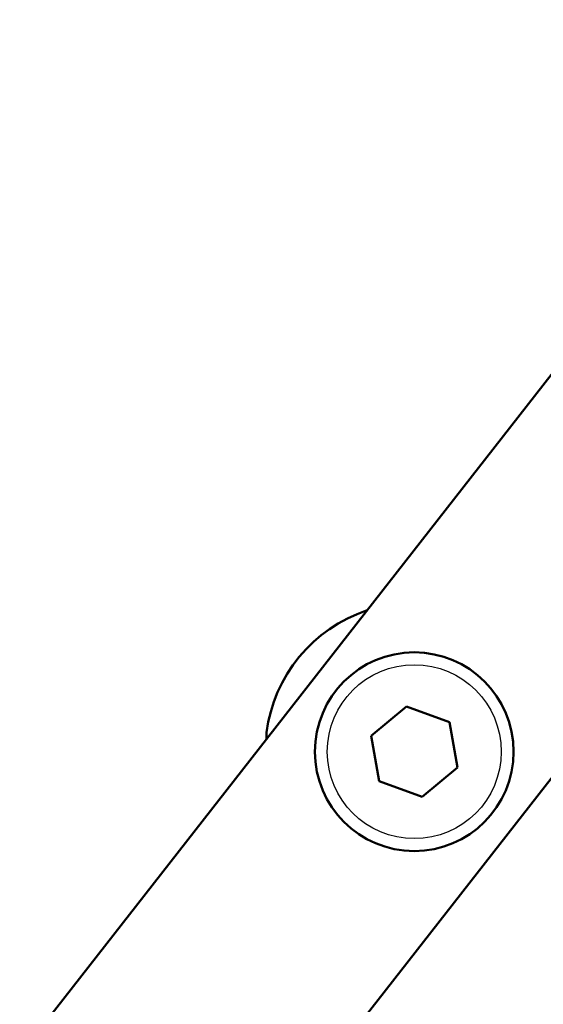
# Model space of a CAD drawing. Header units: millimetres. Extents: x 247 to 1050, y 34 to 1073.
# Tile 32 of 58: x 784 to 805, y 173 to 213. Entities that reach past the tile are written whole.
import ezdxf

# ---------------------------------------------------------------- set-up
doc = ezdxf.new("R2010")
doc.units = ezdxf.units.MM
doc.header["$LTSCALE"] = 0.75
doc.layers.add('Visible', color=7, linetype='Continuous', lineweight=50)
doc.layers.add('Visible Narrow', color=7, linetype='Continuous', lineweight=25)

msp = doc.modelspace()

# ---------------------------------------------------------------- linework, layer by layer
at = {"layer": 'Visible', "extrusion": (-1, -2.22045e-16, 2.96656e-13)}
for p, q in [((816.784, 212.857, 32), (784.226, 171.185, 32)), ((824.664, 206.701, 32), (792.107, 165.029, 32)), ((799.791, 185.213, 35), (798.376, 184.027, 35)), ((801.525, 184.58, 35), (799.791, 185.213, 35)), ((801.845, 182.762, 35), (801.525, 184.58, 35)), ((794.16, 184.167, 17.525), (794.16, 183.9, 17.525)), ((798.376, 184.027, 35), (798.695, 182.208, 35)), ((800.43, 181.576, 35), (801.845, 182.762, 35)), ((798.695, 182.208, 35), (800.43, 181.576, 35))]:
    msp.add_line(p, q, dxfattribs=at)
at = {"layer": 'Visible', "extrusion": (-2.97259e-13, -2.50951e-16, -1)}
msp.add_circle((-800.11, 183.394, -34.5), 4, dxfattribs=at)
at = {"layer": 'Visible', "extrusion": (-2.96656e-13, -2.22045e-16, -1)}
msp.add_arc((-800.11, 183.394, -17.525), 6, 7.402, 71.5573, dxfattribs=at)
at = {"layer": 'Visible Narrow'}
msp.add_circle((800.11, 183.394, 35), 3.5, dxfattribs=at)

doc.saveas('drawing.dxf')
